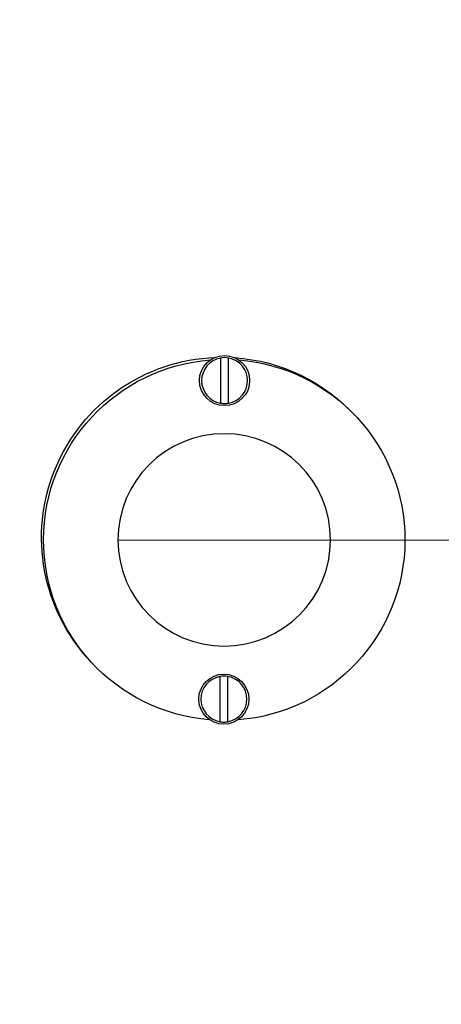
# Model space of a CAD drawing. Extents: x 0 to 796, y 0 to 496.
# Tile 133 of 242: x 126.8 to 129.28, y 420.97 to 426.77. Entities that reach past the tile are written whole.
import ezdxf

# ---------------------------------------------------------------- set-up
doc = ezdxf.new("R2010")
doc.units = 0
doc.header["$LTSCALE"] = 12
doc.header["$MEASUREMENT"] = 0
doc.header["$PDMODE"] = 1
doc.layers.get('0').update_dxf_attribs({"linetype": 'CONTINUOUS'})
doc.layers.get('Defpoints').update_dxf_attribs({"linetype": 'CONTINUOUS'})
doc.layers.add('D', color=2, linetype='CONTINUOUS')
doc.layers.add('X', color=1, linetype='CONTINUOUS')
doc.layers.add('Leader', color=41, linetype='CONTINUOUS', lineweight=13)
doc.styles.get("Standard").update_dxf_attribs({"font": 'SIMPLEX.SHX', "width": 0.875})
doc.dimstyles.get("Standard").update_dxf_attribs({"dimscale": 28, "dimtxt": 0.125, "dimasz": 0.125, "dimexe": 0.04375, "dimexo": 0.0625, "dimgap": 0.04375, "dimtad": 0, "dimtih": 1, "dimtoh": 1, "dimdec": 4, "dimzin": 12, "dimdsep": 46, "dimlunit": 5, "dimtxsty": 'Standard', "dimcen": 0, "dimclrd": 256, "dimclre": 256, "dimclrt": 256, "dimadec": 1, "dimazin": 3, "dimtfac": 0.875, "dimtdec": 4, "dimtofl": 0, "dimtmove": 0, "dimatfit": 2, "dimfxl": 1, "dimtolj": 1, "dimtzin": 12, "dimlwd": 13, "dimlwe": 13, "dimarcsym": 0})

# ---------------------------------------------------------------- blocks, each defined once
blk = doc.blocks.new('*D110')
at = {"layer": 'D', "lineweight": 13, "transparency": 16777216}
for p, q in [((128.3408, 478.4498), (197.6044, 478.4498)), ((196.3794, 474.9498), (196.3794, 426.8946)), ((196.3794, 372.8894), (196.3794, 420.9446)), ((127.7548, 369.3894), (197.6044, 369.3894))]:
    blk.add_line(p, q, dxfattribs=at)
at = {"layer": 'D', "transparency": 16777216}
for points in [[(195.7961, 474.9498), (196.9627, 474.9498), (196.3794, 478.4498)], [(195.7961, 372.8894), (196.9627, 372.8894), (196.3794, 369.3894)]]:
    blk.add_solid(points, dxfattribs=at)
at = {"layer": 'Defpoints', "color": 0, "transparency": 16777216}
for p in [(126.5908, 478.4498), (126.0048, 369.3894), (196.3794, 369.3894)]:
    blk.add_point(p, dxfattribs=at)
at = {"layer": 'D', "transparency": 16777216, "insert": (196.3794, 423.9196), "char_height": 3.5, "attachment_point": 5}
blk.add_mtext('\\A1;109{}{\\C2;%%p1}', dxfattribs=at)
blk = doc.blocks.new('*D113')
at = {"layer": 'D', "lineweight": 13, "transparency": 16777216}
for p, q in [((87.5048, 421.9534), (87.5048, 356.4648)), ((164.5048, 421.9534), (164.5048, 356.4648)), ((91.0048, 357.6898), (122.3006, 357.6898)), ((161.0048, 357.6898), (129.709, 357.6898))]:
    blk.add_line(p, q, dxfattribs=at)
at = {"layer": 'D', "transparency": 16777216}
for points in [[(91.0048, 358.2731), (91.0048, 357.1065), (87.5048, 357.6898)], [(161.0048, 358.2731), (161.0048, 357.1065), (164.5048, 357.6898)]]:
    blk.add_solid(points, dxfattribs=at)
at = {"layer": 'Defpoints', "color": 0, "transparency": 16777216}
for p in [(87.5048, 423.7034), (164.5048, 423.7034), (87.5048, 357.6898)]:
    blk.add_point(p, dxfattribs=at)
at = {"layer": 'D', "transparency": 16777216, "insert": (126.0048, 357.6898), "char_height": 3.5, "attachment_point": 5}
blk.add_mtext('\\A1;77', dxfattribs=at)
blk = doc.blocks.new('*D115')
at = {"layer": 'D', "lineweight": 13, "transparency": 16777216}
for p, q in [((167.7802, 423.7034), (182.0653, 423.7034)), ((180.8403, 420.2034), (180.8403, 401.3443)), ((180.8403, 372.8894), (180.8403, 391.7485)), ((127.7548, 369.3894), (182.0653, 369.3894))]:
    blk.add_line(p, q, dxfattribs=at)
at = {"layer": 'D', "transparency": 16777216}
for points in [[(180.257, 420.2034), (181.4236, 420.2034), (180.8403, 423.7034)], [(180.257, 372.8894), (181.4236, 372.8894), (180.8403, 369.3894)]]:
    blk.add_solid(points, dxfattribs=at)
at = {"layer": 'Defpoints', "color": 0, "transparency": 16777216}
for p in [(166.0302, 423.7034), (126.0048, 369.3894), (180.8403, 369.3894)]:
    blk.add_point(p, dxfattribs=at)
at = {"layer": 'D', "transparency": 16777216, "insert": (180.8403, 396.5464), "char_height": 3.5, "attachment_point": 5}
blk.add_mtext('\\A1;54{\\H0.875x;\\S1/2;}', dxfattribs=at)

msp = doc.modelspace()

# ---------------------------------------------------------------- linework, layer by layer
for radius, start, end in [(38.5, 197.916453, 72.429247), (20.28868, 0, 165.594392), (20.28868, 194.493019, 0)]:
    msp.add_arc((126.00479, 423.70338), radius, start, end)
at = {"extrusion": (5.43852e-32, 2.22045e-16, -1)}
for radius, start, end in [(20.4375, 15.611501, 344.388499), (20.25, 14.433795, 345.47877)]:
    msp.add_arc((-126.00479, 423.70338), radius, start, end, dxfattribs=at)
at = {"layer": 'Leader'}
msp.add_line((127.37729, 423.70338), (166.03019, 423.70338), dxfattribs=at)
at = {"layer": 'X', "extrusion": (-2.44929e-16, -1, -2.22045e-16)}
for p, q in [((127.98299, 424.72839), (127.9831, 424.55698)), ((128.0311, 424.55701), (128.03099, 424.72842)), ((127.97886, 422.85339), (127.97897, 422.68199)), ((128.02697, 422.68202), (128.02686, 422.85343))]:
    msp.add_line(p, q, dxfattribs=at)
at = {"layer": 'X'}
for centre, radius in [((126.00229, 423.70338), 6.9375), ((128.00705, 424.6427), 0.1475), ((128.00291, 422.76771), 0.1475)]:
    msp.add_circle(centre, radius, dxfattribs=at)
at = {"layer": 'X', "extrusion": (5.43852e-32, 2.22045e-16, -1)}
msp.add_circle((-128.00498, 423.7052), 0.625, dxfattribs=at)
at = {"layer": 'X'}
for centre, radius, start, end in [((126.00479, 423.70338), 7.0285, 281.839686, 96.951408), ((126.00479, 423.70338), 7.0068, 267.628122, 92.447931), ((126.00479, 423.70338), 6.9475, 267.628122, 92.447931), ((128.00705, 424.6427), 0.135, 100.278374, 259.797678), ((128.00705, 424.6427), 0.135, 79.797678, 100.278374), ((128.00705, 424.6427), 0.135, 280.278374, 79.797678), ((128.00705, 424.6427), 0.135, 259.797678, 270.038026), ((128.00705, 424.6427), 0.135, 270.038026, 280.278374), ((128.00291, 422.76771), 0.135, 100.278374, 259.797678), ((128.00291, 422.76771), 0.135, 79.797678, 100.278374), ((128.00291, 422.76771), 0.135, 280.278374, 79.797678), ((128.00291, 422.76771), 0.135, 259.797678, 270.038026), ((128.00291, 422.76771), 0.135, 270.038026, 280.278374)]:
    msp.add_arc(centre, radius, start, end, dxfattribs=at)
at = {"layer": 'X', "extrusion": (5.43852e-32, 2.22045e-16, -1)}
for centre, start, end in [((-127.99337, 423.71777), 316.808936, 87.756007), ((-128.00498, 423.7052), 274.622659, 85.629993), ((-127.99337, 423.71777), 93.937805, 137.731281), ((-128.00498, 423.7052), 94.622659, 265.629993)]:
    msp.add_arc(centre, 1.0625, start, end, dxfattribs=at)
at = {"layer": 'X'}
for points, knots in [([(127.98296, 424.77554), (127.98296, 424.77554), (127.98296, 424.7742), (127.98296, 424.76984), (127.98297, 424.76602), (127.98297, 424.75788), (127.98297, 424.7521), (127.98298, 424.74128), (127.98299, 424.73431), (127.98299, 424.72839)], [0, 0, 0, 0, 0.04296164, 0.04296164, 0.08627715, 0.08627715, 0.13023757, 0.13023757, 0.17532763, 0.17532763, 0.17532763, 0.17532763]), ([(128.03099, 424.72842), (128.03099, 424.73434), (128.03098, 424.74131), (128.03097, 424.75213), (128.03097, 424.75791), (128.03097, 424.76605), (128.03096, 424.76987), (128.03096, 424.77423), (128.03096, 424.77557), (128.03096, 424.77557)], [0.53468097, 0.53468097, 0.53468097, 0.53468097, 0.57977103, 0.57977103, 0.62373144, 0.62373144, 0.66704696, 0.66704696, 0.7100086, 0.7100086, 0.7100086, 0.7100086]), ([(127.9831, 424.55698), (127.98311, 424.55107), (127.98311, 424.54409), (127.98312, 424.53328), (127.98312, 424.52749), (127.98313, 424.51935), (127.98313, 424.51553), (127.98313, 424.51117), (127.98314, 424.50984), (127.98314, 424.50984)], [0.53468097, 0.53468097, 0.53468097, 0.53468097, 0.57977103, 0.57977103, 0.62373144, 0.62373144, 0.66704696, 0.66704696, 0.7100086, 0.7100086, 0.7100086, 0.7100086]), ([(128.03114, 424.50987), (128.03114, 424.50987), (128.03113, 424.5112), (128.03113, 424.51556), (128.03113, 424.51938), (128.03112, 424.52752), (128.03112, 424.53331), (128.03111, 424.54413), (128.03111, 424.5511), (128.0311, 424.55701)], [0, 0, 0, 0, 0.04296164, 0.04296164, 0.08627715, 0.08627715, 0.13023757, 0.13023757, 0.17532763, 0.17532763, 0.17532763, 0.17532763]), ([(127.97882, 422.90054), (127.97882, 422.90054), (127.97883, 422.89921), (127.97883, 422.89484), (127.97883, 422.89102), (127.97884, 422.88288), (127.97884, 422.8771), (127.97885, 422.86628), (127.97885, 422.85931), (127.97886, 422.85339)], [0, 0, 0, 0, 0.04296164, 0.04296164, 0.08627715, 0.08627715, 0.13023757, 0.13023757, 0.17532763, 0.17532763, 0.17532763, 0.17532763]), ([(128.02686, 422.85343), (128.02685, 422.85934), (128.02685, 422.86632), (128.02684, 422.87713), (128.02684, 422.88292), (128.02683, 422.89106), (128.02683, 422.89488), (128.02683, 422.89924), (128.02682, 422.90057), (128.02682, 422.90057)], [0.53468097, 0.53468097, 0.53468097, 0.53468097, 0.57977103, 0.57977103, 0.62373144, 0.62373144, 0.66704696, 0.66704696, 0.7100086, 0.7100086, 0.7100086, 0.7100086]), ([(127.97897, 422.68199), (127.97897, 422.67607), (127.97898, 422.6691), (127.97899, 422.65828), (127.97899, 422.6525), (127.97899, 422.64436), (127.979, 422.64054), (127.979, 422.63617), (127.979, 422.63484), (127.979, 422.63484)], [0.53468097, 0.53468097, 0.53468097, 0.53468097, 0.57977103, 0.57977103, 0.62373144, 0.62373144, 0.66704696, 0.66704696, 0.7100086, 0.7100086, 0.7100086, 0.7100086]), ([(128.027, 422.63487), (128.027, 422.63487), (128.027, 422.63621), (128.027, 422.64057), (128.02699, 422.64439), (128.02699, 422.65253), (128.02699, 422.65831), (128.02698, 422.66913), (128.02697, 422.6761), (128.02697, 422.68202)], [0, 0, 0, 0, 0.04296164, 0.04296164, 0.08627715, 0.08627715, 0.13023757, 0.13023757, 0.17532763, 0.17532763, 0.17532763, 0.17532763])]:
    msp.add_open_spline(points, degree=3, knots=knots, dxfattribs=at)

# ---------------------------------------------------------------- dimensions: what is measured, and where the dimension line sits
at = {"layer": 'D'}
dim = msp.add_linear_dim(base=(196.37939, 369.38942), p1=(126.59079, 478.44982), p2=(126.00479, 369.38942), angle=90, text='<>{}{\\C2;%%p1}', dimstyle='Standard', override={"dimdec": 3}, dxfattribs=at)
dim.commit()
dim.dimension.update_dxf_attribs({"geometry": '*D110', "text_midpoint": (196.37939, 423.91962)})
dim = msp.add_linear_dim(base=(87.50479, 357.68981), p1=(164.50479, 423.70338), p2=(87.50479, 423.70338), dimstyle='Standard', dxfattribs=at)
dim.commit()
dim.dimension.update_dxf_attribs({"geometry": '*D113', "text_midpoint": (126.00479, 357.68981)})
dim = msp.add_linear_dim(base=(180.84032, 369.38942), p1=(166.03019, 423.70338), p2=(126.00479, 369.38942), angle=90, dimstyle='Standard', override={"dimdec": 1}, dxfattribs=at)
dim.commit()
dim.dimension.update_dxf_attribs({"geometry": '*D115', "text_midpoint": (180.84032, 396.5464)})

doc.saveas('drawing.dxf')
